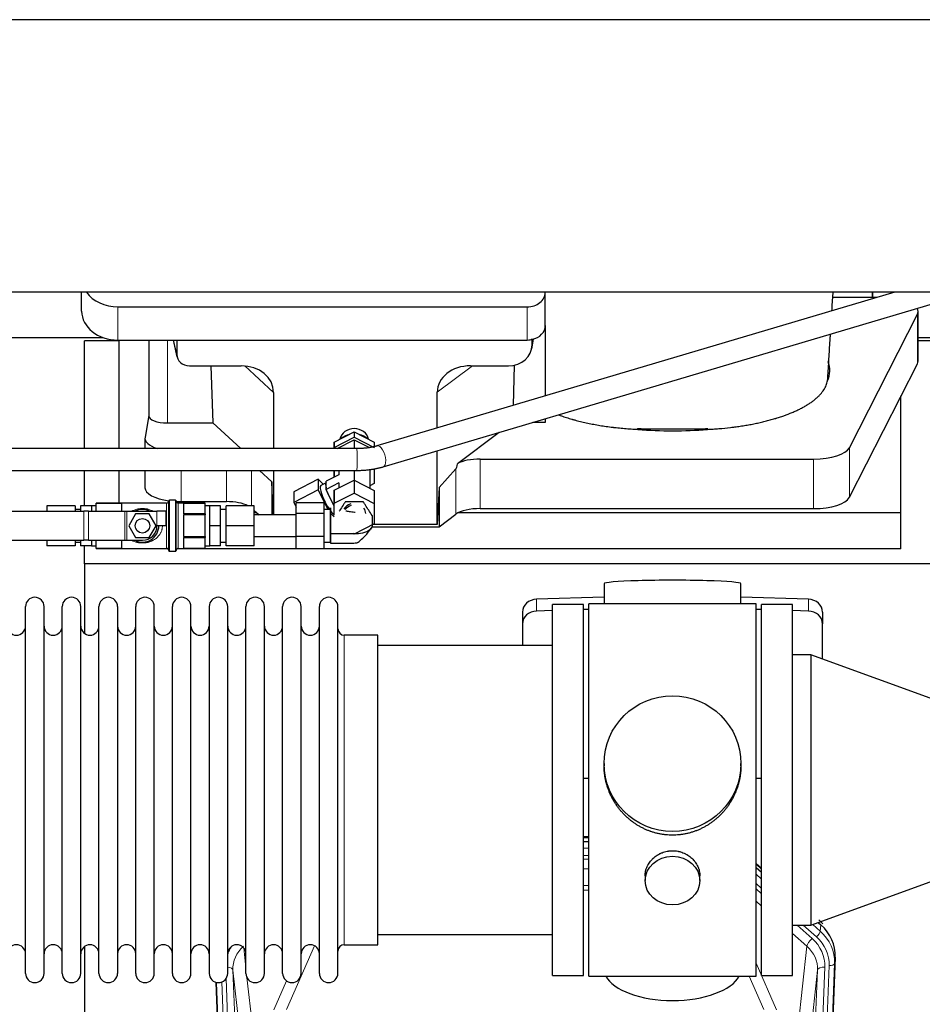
# Model space of a CAD drawing. Header units: inches. Extents: x 0 to 23760, y -13 to 16800.
# Tile 51 of 214: x 6763 to 7259, y 6216 to 6758. Entities that reach past the tile are written whole.
import ezdxf

# ---------------------------------------------------------------- set-up
doc = ezdxf.new("R2010")
doc.units = ezdxf.units.IN
doc.layers.add('254', color=7, linetype='Continuous', true_color=0xffffff)

msp = doc.modelspace()

# ---------------------------------------------------------------- linework, layer by layer
at = {"layer": '254', "color": 2, "linetype": 'Continuous', "lineweight": 25}
for p, q in [((7349.369, 6757.615), (3989.914, 6757.615)), ((7349.369, 6607.614), (3958.869, 6607.614)), ((6796.923, 6597.241), (6796.923, 6607.614)), ((7244.128, 6607.613), (6959.347, 6523.112)), ((6962.761, 6511.607), (7279.608, 6605.624)), ((7051.923, 6607.568), (7051.923, 6607.615)), ((7051.923, 6589.307), (7051.923, 6607.568)), ((7231.873, 6604.675), (7209.998, 6604.675)), ((7231.873, 6607.615), (7231.873, 6604.676)), ((7231.873, 6604.675), (7231.873, 6607.615)), ((7234.227, 6604.675), (7231.873, 6604.675)), ((6816.923, 6599.634), (7041.923, 6599.634)), ((7219.136, 6522.072), (7256.525, 6595.559)), ((7256.893, 6569.767), (7256.893, 6597.022)), ((7051.923, 6589.308), (7051.923, 6550.583)), ((6696.895, 6582.729), (6808.829, 6582.729)), ((7256.895, 6582.729), (7309.87, 6582.729)), ((6817.529, 6580.989), (6798.529, 6580.989)), ((6798.529, 6521.614), (6798.529, 6580.989)), ((6816.923, 6581.373), (7041.923, 6581.373)), ((6817.529, 6521.618), (6817.529, 6581.372)), ((6833.855, 6581.375), (6833.855, 6539.633)), ((6847.267, 6581.373), (6849.372, 6572.13)), ((6849.233, 6581.373), (6849.233, 6573.362)), ((7044.428, 6576.605), (7045.513, 6581.902)), ((7044.638, 6578.672), (7044.638, 6581.969)), ((7286.529, 6580.989), (7256.894, 6580.989)), ((6856.207, 6567.176), (6884.667, 6567.176)), ((6867.92, 6567.176), (6869.154, 6535.727)), ((7010.835, 6567.176), (7031.687, 6567.176)), ((7034.806, 6567.512), (7034.156, 6545.31)), ((7219.136, 6494.818), (7256.525, 6568.305)), ((6902.463, 6552.546), (6902.463, 6521.619)), ((6992.498, 6532.947), (6992.498, 6552.64)), ((7247.529, 6486.278), (7247.529, 6550.624)), ((6833.855, 6539.763), (6831.784, 6527.874)), ((6844.064, 6535.727), (6869.154, 6535.727)), ((6884.429, 6521.619), (6869.154, 6535.727)), ((7051.923, 6536.044), (7045.116, 6536.044)), ((7051.923, 6538.064), (7051.923, 6536.044)), ((6935.873, 6525.176), (6946.876, 6530.804)), ((6946.876, 6530.804), (6957.873, 6525.166)), ((6946.876, 6530.804), (6946.876, 6527.849)), ((7026.548, 6530.535), (7003.633, 6513.325)), ((6831.74, 6527.365), (6831.74, 6521.617)), ((6935.871, 6521.62), (6935.873, 6525.176)), ((6935.873, 6522.221), (6946.876, 6527.849)), ((6935.873, 6525.176), (6935.873, 6522.221)), ((6937.408, 6521.621), (6946.876, 6526.464)), ((6946.876, 6527.849), (6957.873, 6522.21)), ((6946.876, 6526.464), (6955.152, 6522.22)), ((6946.876, 6526.464), (6946.876, 6521.621)), ((6957.873, 6525.166), (6957.873, 6522.21)), ((6948.325, 6521.621), (6698.459, 6521.613)), ((6935.872, 6521.62), (6935.873, 6522.221)), ((6992.498, 6479.952), (6992.498, 6520.43)), ((7016.114, 6515.881), (7199.504, 6515.881)), ((6698.459, 6509.613), (6948.326, 6509.621)), ((6798.529, 6490.181), (6798.529, 6509.618)), ((6817.529, 6491.681), (6817.529, 6509.617)), ((6831.74, 6509.617), (6831.74, 6500.111)), ((6901.543, 6503.411), (6894.759, 6509.619)), ((6902.463, 6509.62), (6902.463, 6485.181)), ((6938.372, 6507.275), (6931.361, 6503.689)), ((6935.866, 6509.569), (6935.866, 6509.621)), ((6935.866, 6509.569), (6935.866, 6505.993)), ((6935.868, 6505.994), (6935.87, 6509.62)), ((6938.371, 6509.621), (6938.369, 6507.274)), ((6938.372, 6509.621), (6938.372, 6507.275)), ((6946.875, 6509.621), (6946.875, 6504.299)), ((6955.372, 6510.103), (6955.372, 6499.944)), ((6957.871, 6510.574), (6957.866, 6502.401)), ((7002.797, 6510.419), (6993.479, 6500.273)), ((6901.543, 6503.411), (6901.543, 6485.181)), ((6902.258, 6485.181), (6901.543, 6503.411)), ((6927.081, 6504.726), (6913.653, 6497.858)), ((6929.776, 6502.018), (6927.081, 6504.726)), ((6927.081, 6504.726), (6927.081, 6498.861)), ((6931.361, 6502.829), (6928.477, 6501.353)), ((6931.361, 6502.789), (6931.361, 6503.689)), ((6931.361, 6500.057), (6931.361, 6502.789)), ((6938.372, 6502.743), (6931.361, 6499.157)), ((6935.873, 6498.672), (6946.876, 6504.3)), ((6938.372, 6502.743), (6938.371, 6499.949)), ((6938.372, 6502.743), (6938.372, 6499.95)), ((6946.876, 6504.3), (6957.873, 6498.661)), ((6946.876, 6504.3), (6946.876, 6497.143)), ((6957.866, 6502.401), (6955.372, 6501.126)), ((6927.081, 6498.861), (6913.653, 6491.993)), ((6913.653, 6497.858), (6913.653, 6491.993)), ((6927.081, 6498.861), (6932.235, 6488.181)), ((6931.361, 6499.157), (6931.361, 6500.057)), ((6932.205, 6497.41), (6931.361, 6499.157)), ((6934.764, 6492.107), (6932.205, 6497.41)), ((6935.867, 6488.572), (6935.873, 6498.672)), ((6935.873, 6498.672), (6935.873, 6491.514)), ((6935.873, 6491.514), (6946.876, 6497.143)), ((6946.876, 6497.143), (6957.873, 6491.504)), ((6957.873, 6498.661), (6957.873, 6491.504)), ((6993.479, 6500.273), (6992.498, 6479.952)), ((6993.479, 6500.273), (6993.479, 6478.649)), ((6777.869, 6490.181), (6777.869, 6487.181)), ((6793.369, 6490.181), (6777.869, 6490.181)), ((6793.369, 6490.181), (6793.369, 6487.181)), ((6796.369, 6490.181), (6796.369, 6487.181)), ((6802.269, 6490.181), (6796.369, 6490.181)), ((6802.269, 6490.181), (6802.269, 6487.181)), ((6804.869, 6490.181), (6802.269, 6490.181)), ((6804.869, 6491.681), (6804.869, 6491.675)), ((6843.669, 6491.681), (6804.869, 6491.681)), ((6804.869, 6488.707), (6804.869, 6491.675)), ((6804.869, 6491.675), (6818.869, 6491.675)), ((6818.869, 6491.675), (6818.869, 6487.181)), ((6844.869, 6479.181), (6844.869, 6492.881)), ((6848.569, 6493.181), (6845.169, 6493.181)), ((6848.869, 6479.181), (6848.869, 6492.881)), ((6864.869, 6491.681), (6850.069, 6491.681)), ((6851.74, 6492.457), (6876.574, 6492.457)), ((6852.869, 6491.675), (6852.869, 6485.738)), ((6852.869, 6491.675), (6864.869, 6491.675)), ((6864.869, 6491.681), (6864.869, 6491.675)), ((6864.869, 6488.707), (6864.869, 6491.675)), ((6867.469, 6490.181), (6864.869, 6490.181)), ((6873.369, 6490.181), (6867.469, 6490.181)), ((6867.469, 6484.681), (6867.469, 6490.181)), ((6873.369, 6479.181), (6873.369, 6490.181)), ((6876.369, 6479.181), (6876.369, 6490.181)), ((6891.869, 6490.181), (6876.369, 6490.181)), ((6891.869, 6479.181), (6891.869, 6490.181)), ((6913.653, 6491.993), (6914.869, 6489.473)), ((6914.869, 6486.005), (6914.869, 6491.87)), ((6930.369, 6491.87), (6914.869, 6491.87)), ((6930.369, 6486.005), (6930.369, 6491.87)), ((6935.608, 6490.36), (6934.764, 6492.107)), ((6935.868, 6490.493), (6935.608, 6490.36)), ((6935.868, 6490.098), (6935.608, 6490.36)), ((6935.869, 6484.99), (6935.873, 6491.514)), ((6957.873, 6491.504), (6957.866, 6480.238)), ((6756.369, 6487.181), (6798.183, 6487.181)), ((6796.369, 6488.181), (6793.369, 6488.181)), ((6800.683, 6487.181), (6798.183, 6487.181)), ((6800.683, 6487.181), (6820.709, 6487.181)), ((6804.869, 6487.181), (6804.869, 6488.707)), ((6820.709, 6487.181), (6821.709, 6487.181)), ((6821.709, 6487.181), (6838.369, 6487.181)), ((6826.617, 6485.681), (6822.864, 6479.181)), ((6834.122, 6485.681), (6826.617, 6485.681)), ((6837.875, 6479.181), (6834.122, 6485.681)), ((6843.369, 6487.181), (6838.369, 6487.181)), ((6843.369, 6479.181), (6843.369, 6487.181)), ((6864.869, 6485.738), (6852.869, 6485.738)), ((6852.869, 6485.118), (6852.869, 6473.243)), ((6864.869, 6485.118), (6852.869, 6485.118)), ((6864.869, 6485.738), (6864.869, 6488.707)), ((6864.869, 6485.738), (6864.869, 6485.118)), ((6864.869, 6479.181), (6864.869, 6485.118)), ((6867.469, 6479.181), (6867.469, 6484.681)), ((6876.369, 6488.181), (6873.369, 6488.181)), ((6891.869, 6487.586), (6894.473, 6485.181)), ((6914.869, 6485.181), (6891.869, 6485.181)), ((6893.29, 6486.278), (6891.872, 6486.278)), ((6914.869, 6473.316), (6914.869, 6486.005)), ((6930.369, 6486.005), (6914.869, 6486.005)), ((6933.869, 6488.181), (6930.369, 6488.181)), ((6930.369, 6473.316), (6930.369, 6486.005)), ((6933.869, 6479.181), (6933.869, 6488.181)), ((6933.869, 6486.176), (6935.866, 6484.17)), ((6993.479, 6478.649), (7002.797, 6485.528)), ((7247.529, 6486.278), (7004.015, 6486.278)), ((7016.114, 6488.627), (7199.504, 6488.627)), ((7247.529, 6466.475), (7247.529, 6486.278)), ((6957.866, 6480.238), (6946.863, 6474.609)), ((6992.498, 6479.952), (6957.307, 6479.952)), ((6822.864, 6479.181), (6826.617, 6472.681)), ((6834.122, 6472.681), (6837.875, 6479.181)), ((6843.369, 6479.181), (6838.369, 6479.181)), ((6844.869, 6465.481), (6844.869, 6479.181)), ((6848.869, 6465.481), (6848.869, 6479.181)), ((6864.869, 6473.243), (6864.869, 6479.181)), ((6867.469, 6473.681), (6867.469, 6479.181)), ((6873.369, 6479.181), (6867.469, 6479.181)), ((6873.369, 6468.181), (6873.369, 6479.181)), ((6876.369, 6468.181), (6876.369, 6479.181)), ((6891.869, 6479.181), (6876.369, 6479.181)), ((6891.869, 6468.181), (6891.869, 6479.181)), ((6933.869, 6470.181), (6933.869, 6479.181)), ((6946.863, 6474.609), (6946.34, 6474.878)), ((6956.391, 6478.649), (6993.479, 6478.649)), ((6756.369, 6471.181), (6798.183, 6471.181)), ((6777.869, 6471.181), (6777.869, 6468.181)), ((6793.369, 6471.181), (6793.369, 6468.181)), ((6793.369, 6470.181), (6796.369, 6470.181)), ((6796.369, 6471.181), (6796.369, 6468.181)), ((6800.683, 6471.181), (6798.183, 6471.181)), ((6800.683, 6471.181), (6820.709, 6471.181)), ((6802.269, 6471.181), (6802.269, 6468.181)), ((6804.869, 6469.654), (6804.869, 6471.181)), ((6804.869, 6466.686), (6804.869, 6469.654)), ((6818.869, 6471.18), (6818.869, 6466.686)), ((6820.709, 6471.181), (6821.709, 6471.181)), ((6821.709, 6471.181), (6830.369, 6471.181)), ((6826.617, 6472.681), (6834.122, 6472.681)), ((6852.869, 6473.243), (6864.869, 6473.243)), ((6852.869, 6472.623), (6852.869, 6466.686)), ((6852.869, 6472.623), (6864.869, 6472.623)), ((6864.869, 6473.243), (6864.869, 6472.623)), ((6864.869, 6469.654), (6864.869, 6472.623)), ((6864.869, 6466.686), (6864.869, 6469.654)), ((6867.469, 6468.181), (6867.469, 6473.681)), ((6873.369, 6470.181), (6876.369, 6470.181)), ((6891.869, 6473.181), (6914.869, 6473.181)), ((6914.869, 6466.491), (6914.869, 6473.316)), ((6930.369, 6473.316), (6914.869, 6473.316)), ((6930.369, 6466.491), (6930.369, 6473.316)), ((6930.369, 6470.181), (6933.869, 6470.181)), ((6793.369, 6468.181), (6777.869, 6468.181)), ((6802.269, 6468.181), (6796.369, 6468.181)), ((6798.529, 6458.164), (6798.529, 6468.182)), ((6802.269, 6468.181), (6804.869, 6468.181)), ((6818.869, 6466.686), (6804.869, 6466.686)), ((6804.869, 6466.686), (6804.869, 6466.681)), ((6804.869, 6466.681), (6843.669, 6466.681)), ((6817.529, 6466.475), (6817.529, 6466.681)), ((6844.344, 6466.475), (6817.529, 6466.475)), ((6845.169, 6465.181), (6848.569, 6465.181)), ((7247.529, 6466.475), (6849.403, 6466.475)), ((6850.069, 6466.681), (6864.869, 6466.681)), ((6864.869, 6466.686), (6852.869, 6466.686)), ((6864.869, 6468.181), (6867.469, 6468.181)), ((6864.869, 6466.686), (6864.869, 6466.681)), ((6873.369, 6468.181), (6867.469, 6468.181)), ((6891.869, 6468.181), (6876.369, 6468.181)), ((6930.369, 6466.491), (6914.869, 6466.491)), ((6798.529, 6458.164), (6798.529, 6419.919)), ((7286.529, 6458.164), (6798.529, 6458.164)), ((7084.205, 6447.308), (7084.205, 6436.245)), ((7159.533, 6436.245), (7159.533, 6447.308)), ((7084.206, 6439.881), (7047.09, 6438.732)), ((7075.869, 6231.385), (7075.869, 6436.245)), ((7120.43, 6436.245), (7075.869, 6436.245)), ((7167.869, 6436.245), (7120.43, 6436.245)), ((7196.649, 6438.732), (7159.532, 6439.881)), ((7167.869, 6231.385), (7167.869, 6436.245)), ((6766.069, 6423.314), (6766.069, 6434.715)), ((6776.269, 6423.314), (6776.269, 6434.715)), ((6786.269, 6423.314), (6786.269, 6434.715)), ((6796.469, 6423.314), (6796.469, 6434.715)), ((6806.469, 6423.314), (6806.469, 6434.715)), ((6816.669, 6434.715), (6816.669, 6423.314)), ((6826.669, 6423.314), (6826.669, 6434.715)), ((6836.869, 6423.314), (6836.869, 6434.715)), ((6846.869, 6232.915), (6846.869, 6434.715)), ((6857.069, 6232.915), (6857.069, 6434.715)), ((6867.069, 6434.715), (6867.069, 6232.915)), ((6877.269, 6232.915), (6877.269, 6434.715)), ((6887.269, 6232.915), (6887.269, 6434.715)), ((6897.469, 6232.915), (6897.469, 6434.715)), ((6907.469, 6232.915), (6907.469, 6434.715)), ((6917.669, 6232.915), (6917.669, 6434.715)), ((6927.669, 6232.915), (6927.669, 6434.715)), ((6937.869, 6232.915), (6937.869, 6434.715)), ((7039.369, 6431.64), (7039.369, 6425.175)), ((7055.87, 6432.539), (7047.09, 6432.267)), ((7055.869, 6231.815), (7055.869, 6435.815)), ((7072.869, 6435.815), (7055.869, 6435.815)), ((7072.869, 6231.815), (7072.869, 6435.815)), ((7075.87, 6433.159), (7072.87, 6433.066)), ((7170.868, 6433.066), (7167.869, 6433.159)), ((7170.869, 6231.815), (7170.869, 6435.815)), ((7187.869, 6435.815), (7170.869, 6435.815)), ((7187.869, 6231.815), (7187.869, 6435.815)), ((7196.649, 6432.267), (7187.869, 6432.539)), ((7204.369, 6431.64), (7204.369, 6425.175)), ((7039.369, 6425.175), (7039.369, 6413.314)), ((7204.369, 6405.846), (7204.369, 6425.175)), ((6766.069, 6232.915), (6766.069, 6423.314)), ((6776.269, 6232.915), (6776.269, 6423.314)), ((6786.269, 6232.915), (6786.269, 6423.314)), ((6796.469, 6232.915), (6796.469, 6423.314)), ((6806.469, 6232.915), (6806.469, 6423.314)), ((6816.669, 6423.314), (6816.669, 6232.915)), ((6826.669, 6232.915), (6826.669, 6423.314)), ((6836.869, 6232.915), (6836.869, 6423.314)), ((6959.869, 6418.965), (6941.369, 6418.965)), ((6959.869, 6248.665), (6959.869, 6418.965)), ((7055.869, 6413.315), (6959.869, 6413.315)), ((7197.869, 6408.212), (7187.869, 6408.212)), ((7197.869, 6408.212), (7197.869, 6259.418)), ((7297.869, 6371.815), (7197.869, 6408.212)), ((7084.23, 6348.303), (7084.23, 6347.166)), ((7159.509, 6347.165), (7159.509, 6348.303)), ((7072.87, 6340.304), (7075.87, 6340.211)), ((7167.869, 6340.211), (7170.868, 6340.304)), ((7075.867, 6307.933), (7072.869, 6307.933)), ((7072.867, 6305.429), (7075.866, 6305.429)), ((7197.869, 6259.418), (7297.869, 6295.815)), ((7170.869, 6290.512), (7167.87, 6293.173)), ((7167.87, 6291.172), (7170.87, 6288.511)), ((7106.822, 6286.53), (7106.822, 6283.946)), ((7136.917, 6283.946), (7136.917, 6286.519)), ((7187.869, 6259.418), (7197.869, 6259.418)), ((7201.981, 6260.915), (7203.51, 6259.558)), ((6959.869, 6254.315), (7055.869, 6254.315)), ((6798.529, 6247.706), (6798.529, 6020.905)), ((6941.369, 6248.665), (6959.869, 6248.665)), ((7211.391, 6241.812), (7198.273, 5908.611)), ((7055.869, 6231.815), (7072.869, 6231.815)), ((7075.869, 6231.385), (7167.869, 6231.385)), ((7170.869, 6231.815), (7187.869, 6231.815)), ((6883.465, 5908.611), (6870.892, 6227.974))]:
    msp.add_line(p, q, dxfattribs=at)
at = {"layer": '254', "color": 110, "linetype": 'Continuous', "lineweight": 13}
for p, q in [((6816.923, 6581.373), (6816.923, 6599.634)), ((7041.923, 6581.373), (7041.923, 6599.634)), ((7256.525, 6595.559), (7256.525, 6568.305)), ((6844.064, 6535.727), (6844.064, 6581.372)), ((6847.409, 6581.373), (6849.233, 6573.362)), ((7044.638, 6578.672), (7045.286, 6581.835)), ((6902.463, 6552.546), (6886.725, 6567.081)), ((7011.854, 6567.176), (6992.498, 6552.64)), ((7219.136, 6522.072), (7219.136, 6494.818)), ((7016.114, 6515.881), (7016.114, 6488.627)), ((7199.504, 6515.881), (7199.504, 6488.627)), ((6851.74, 6509.617), (6851.74, 6492.457)), ((6876.574, 6509.618), (6876.574, 6492.457)), ((6890.433, 6509.619), (6890.433, 6490.181)), ((7002.797, 6510.419), (7002.797, 6485.528)), ((6843.669, 6479.181), (6843.669, 6491.681)), ((6845.169, 6479.181), (6845.169, 6493.181)), ((6848.569, 6479.181), (6848.569, 6493.181)), ((6850.069, 6479.181), (6850.069, 6491.681)), ((6798.183, 6471.181), (6798.183, 6487.181)), ((6800.683, 6471.181), (6800.683, 6487.181)), ((6820.709, 6471.181), (6820.709, 6487.181)), ((6821.709, 6471.181), (6821.709, 6487.181)), ((6838.369, 6479.181), (6838.369, 6487.181)), ((6843.669, 6466.681), (6843.669, 6479.181)), ((6845.169, 6465.181), (6845.169, 6479.181)), ((6848.569, 6465.181), (6848.569, 6479.181)), ((6850.069, 6466.681), (6850.069, 6479.181)), ((7047.09, 6438.732), (7047.09, 6432.267)), ((7196.649, 6438.732), (7196.649, 6432.267)), ((6941.369, 6248.665), (6941.369, 6418.965)), ((7075.867, 6307.543), (7072.869, 6307.543)), ((7072.867, 6301.791), (7075.868, 6301.791)), ((7075.868, 6297.821), (7072.867, 6297.821)), ((7072.868, 6295.73), (7075.867, 6295.73)), ((7075.867, 6290.437), (7072.868, 6290.437)), ((7170.87, 6290.244), (7167.87, 6292.905)), ((7167.87, 6287.397), (7170.869, 6284.736)), ((7072.868, 6281.179), (7075.868, 6281.179)), ((7170.87, 6279.665), (7167.87, 6282.326)), ((7170.87, 6276.708), (7167.87, 6279.369)), ((7075.868, 6278.734), (7072.868, 6278.734)), ((7170.87, 6269.947), (7167.87, 6272.608)), ((7198.62, 6252.093), (7190.362, 6259.418)), ((7201.011, 6252.929), (7193.696, 6259.418)), ((7198.964, 6259.816), (7203.13, 6256.121)), ((7202.463, 6260.488), (7202.417, 6261.073)), ((7203.13, 6256.121), (7203.51, 6259.558)), ((7195.795, 6247.838), (7187.869, 6254.868)), ((6886.042, 6246.946), (6887.269, 6235.858)), ((6925.037, 6248.069), (6909.656, 6213.038)), ((7190.57, 6200.638), (7195.795, 6247.838)), ((7211.391, 6241.812), (7211.011, 6238.375)), ((7167.869, 6238.567), (7179.144, 6212.888)), ((7205.625, 6236.319), (7192.559, 5904.425)), ((7194.906, 5904.133), (7208.017, 6237.155)), ((7211.011, 6238.375), (7197.9, 5905.353)), ((6880.106, 6234.692), (6893.172, 5902.799)), ((6885.353, 6187.286), (6880.106, 6234.692)), ((6887.859, 6230.534), (6891.168, 6200.638)), ((7172.082, 6213.038), (7164.027, 6231.385)), ((7188.567, 5902.799), (7201.633, 6234.692)), ((7201.633, 6234.692), (7196.385, 6187.286)), ((6883.839, 5905.353), (6871.14, 6227.916)), ((6874.075, 6228.184), (6886.833, 5904.133)), ((6876.362, 6230.008), (6889.18, 5904.425)), ((6902.595, 6212.888), (6909.575, 6228.786))]:
    msp.add_line(p, q, dxfattribs=at)
at = {"layer": '254', "color": 2, "linetype": 'Continuous', "lineweight": 25}
msp.add_circle((6830.369, 6479.181), 4, dxfattribs=at)
for centre, radius, start, end in [((6843.669, 6492.881), 1.2, 270, 0), ((6845.169, 6492.881), 0.3, 90, 180), ((6848.569, 6492.881), 0.3, 0, 90), ((6850.069, 6492.881), 1.2, 180, 270), ((6830.369, 6479.181), 9, 62.73396, 117.26604), ((6830.369, 6479.181), 9, 242.73396, 360), ((6830.369, 6479.181), 8, 270, 360), ((6843.669, 6465.481), 1.2, 0, 90), ((6845.169, 6465.481), 0.3, 180, 270), ((6848.569, 6465.481), 0.3, 270, 0), ((6850.069, 6465.481), 1.2, 90, 180), ((6771.169, 6434.715), 5.1, 0, 180), ((6791.369, 6434.715), 5.1, 0, 180), ((6811.569, 6434.715), 5.1, 0, 180), ((6831.769, 6434.715), 5.1, 0, 180), ((6851.969, 6434.715), 5.1, 0, 180), ((6872.169, 6434.715), 5.1, 0, 180), ((6892.369, 6434.715), 5.1, 0, 180), ((6912.569, 6434.715), 5.1, 0, 180), ((6932.769, 6434.715), 5.1, 0, 180), ((6761.069, 6423.965), 5, 180, 0), ((6781.269, 6423.965), 5, 180, 0), ((6801.469, 6423.965), 5, 180, 0), ((6821.669, 6423.965), 5, 180, 0), ((6841.869, 6423.965), 5, 180, 0), ((6862.069, 6423.965), 5, 180, 0), ((6882.269, 6423.965), 5, 180, 0), ((6902.469, 6423.965), 5, 180, 0), ((6922.669, 6423.965), 5, 180, 0), ((6941.369, 6422.465), 3.5, 180, 270), ((6761.069, 6243.665), 5, 0, 180), ((6781.269, 6243.665), 5, 0, 180), ((6801.469, 6243.665), 5, 0, 180), ((6821.669, 6243.665), 5, 0, 180), ((6841.869, 6243.665), 5, 0, 180), ((6862.069, 6243.665), 5, 0, 180), ((6882.269, 6243.665), 5, 0, 180), ((6902.469, 6243.665), 5, 0, 180), ((6922.669, 6243.665), 5, 0, 180), ((6941.369, 6245.165), 3.5, 90, 180), ((6771.169, 6232.915), 5.1, 180, 0), ((6791.369, 6232.915), 5.1, 180, 0), ((6811.569, 6232.915), 5.1, 180, 0), ((6831.769, 6232.915), 5.1, 180, 0), ((6851.969, 6232.915), 5.1, 180, 0), ((6872.169, 6232.915), 5.1, 180, 0), ((6892.369, 6232.915), 5.1, 180, 0), ((6912.569, 6232.915), 5.1, 180, 0), ((6932.769, 6232.915), 5.1, 180, 0)]:
    msp.add_arc(centre, radius, start, end, dxfattribs=at)
for centre, major_axis, ratio, start_param, end_param in [((6816.923, 6615.502), (-20, 0), 0.7933958, 0.5202527, 1.5707963), ((7041.923, 6607.568), (-10, 0), 0.7933958, 1.5707963, 3.1415927), ((7236.893, 6597.022), (-20, 0), 0.3826834, 2.9492947, 3.3672031), ((6816.923, 6597.241), (-20, 0), 0.7933958, 0, 1.5707963), ((7041.923, 6589.307), (-10, 0), 0.7933958, 1.8474697, 3.1415927), ((7031.598, 6578.751), (13.036, -0.373), 0.8874794, 4.7446027, 6.3085613), ((7041.923, 6589.307), (-10, 0), 0.7933958, 1.5707963, 1.7425489), ((7041.923, 6602.166), (0, -20.985), 0.4765235, 0.1717525, 0.2749449), ((6856.26, 6573.409), (-7.024, -0.222), 0.8867966, 6.2551969, 7.8183965), ((6884.051, 6552.039), (-18.368, -1.548), 0.8197595, 3.0726, 4.6099191), ((7011.593, 6552.039), (19.053, -1.602), 0.7899984, 1.6768142, 3.2079098), ((7121.873, 6564.494), (-86.5, 0), 0.3826834, 2.9725041, 3.2916257), ((7236.893, 6569.767), (-20, 0), 0.3826834, 2.9492947, 3.1416097), ((6844.064, 6539.633), (-10.208, 0), 0.3826834, 0.0000123, 1.5707963), ((6946.869, 6525.525), (8, 0), 0.8870108, 0.1762237, 2.9648781), ((6946.869, 6520.439), (10.5, 0), 0.8870108, 1.8237927, 2.3638521), ((6946.869, 6520.439), (10.5, 0), 0.8870108, 0.776857, 1.3165237), ((7121.873, 6564.494), (-86.5, 0), 0.3826834, 1.3483772, 1.7943795), ((6851.74, 6527.365), (-20, 0), 0.3826834, 6.216629, 7.132779), ((7199.504, 6523.535), (-20, 0), 0.3826834, 1.5707963, 2.9492947), ((7016.114, 6856.652), (-13.469, -346.314), 0.0190642, 0.0224463, 0.1321927), ((7016.114, 6510.141), (15, 0), 0.3826834, 1.5707963, 2.5536377), ((6932.576, 6493.341), (-4.098, 8.013), 0.230662, 0.0000772, 2.1472576), ((6935.608, 6494.892), (-4.098, 8.013), 0.230662, 0.0887578, 0.7585501), ((6851.74, 6500.111), (-20, 0), 0.3826834, 0.0000123, 1.2202494), ((6935.608, 6494.892), (-4.098, 8.013), 0.230662, 1.1359554, 1.8057477), ((6851.74, 6500.111), (-20, 0), 0.3826834, 1.4293188, 1.5707963), ((6876.574, 6486.717), (15, 0), 0.3826834, 0.6477508, 1.5707963), ((6946.869, 6485.876), (6.3, 0), 0.8870108, 1.8835811, 2.7052058), ((6946.869, 6484.837), (6.3, 0), 0.8870108, 1.8348865, 2.5002169), ((7199.504, 6496.281), (-20, 0), 0.3826834, 1.5707963, 2.9492947), ((6932.576, 6493.341), (-4.098, 8.013), 0.230662, 2.286273, 2.8154351), ((6946.869, 6485.876), (6.3, 0), 0.8870108, 0, 0.5675483), ((7016.114, 6482.887), (15, 0), 0.3826834, 1.5707963, 2.6633841), ((7121.869, 6447.308), (37.664, 0), 0.0504434, 0, 3.1415927), ((7047.369, 6431.64), (8, 0), 0.8870108, 1.6057029, 3.1415927), ((7196.369, 6431.64), (8, 0), 0.8870108, 0, 1.5358897), ((7047.369, 6425.175), (8, 0), 0.8870108, 1.6057029, 3.1415927), ((7196.369, 6425.175), (8, 0), 0.8870108, 0, 1.5358897), ((7182.392, 6255.687), (27.003, -10.205), 0.5569658, 0.8423223, 0.9715451), ((7184.37, 6242.621), (-27.038, -0.124), 0.8859493, 3.102669, 3.9217821), ((7121.869, 6235.357), (37.64, 0), 0.4617486, 3.372107, 6.0525728)]:
    msp.add_ellipse(centre, major_axis=major_axis, ratio=ratio, start_param=start_param, end_param=end_param, dxfattribs=at)
at = {"layer": '254', "color": 110, "linetype": 'Continuous', "lineweight": 13}
for centre, major_axis, ratio, start_param, end_param in [((6961.054, 6517.359), (1.707, -5.752), 0.4513528, 0.0046034, 3.150614), ((6948.325, 6515.62), (0, -6), 0.009989, 0.0024581, 3.1415927), ((7198.62, 6250.246), (2.654, 2.992), 0.3265056, 1.2180917, 2.7365282), ((7181.606, 6237.038), (-24.034, -0.11), 0.8859493, 3.102669, 3.9217821), ((7201.011, 6254.314), (1.991, 2.244), 0.3265056, 4.3596844, 5.8781208), ((7183.997, 6237.873), (-24.034, -0.11), 0.8859493, 3.102669, 3.9217821), ((7183.997, 6239.258), (27.029, -0.244), 0.8851019, 6.2564288, 7.0755419), ((6900.133, 6237.038), (24.034, -0.11), 0.8859493, 2.6223803, 2.8322909), ((6900.133, 6235.191), (20.033, -0.591), 0.8872905, 2.3837407, 3.2028538), ((7181.606, 6235.191), (-20.033, -0.591), 0.8872905, 3.0803315, 3.8994446), ((6876.114, 6234.472), (3.997, 0.157), 0.4614673, 0.0341943, 1.2593116), ((7205.625, 6234.472), (3.997, -0.157), 0.4614673, 1.5889619, 3.1073983), ((7208.017, 6238.54), (2.998, -0.118), 0.4614673, 4.7305545, 6.248991)]:
    msp.add_ellipse(centre, major_axis=major_axis, ratio=ratio, start_param=start_param, end_param=end_param, dxfattribs=at)
at = {"layer": '254', "color": 2, "linetype": 'Continuous', "lineweight": 25}
for centre, major_axis, ratio in [((7121.869, 6348.303), (37.64, 0), 0.9914449), ((7121.869, 6283.946), (-15.048, 0), 0.8870108)]:
    msp.add_ellipse(centre, major_axis=major_axis, ratio=ratio, dxfattribs=at)
for points, knots in [([(7209.536, 6597.302), (7209.738, 6600.515), (7209.953, 6603.956), (7210.169, 6607.4), (7210.183, 6607.616)], [0, 0, 0, 0, 0.9372606, 1, 1, 1, 1]), ([(7207.381, 6561.796), (7207.578, 6565.276), (7207.971, 6572.069), (7208.442, 6579.726), (7208.696, 6583.837), (7208.741, 6584.566)], [0, 0, 0, 0, 0.4692926, 0.9061338, 1, 1, 1, 1]), ([(7207.182, 6559.483), (7207.221, 6559.698), (7207.253, 6559.914), (7207.304, 6560.345), (7207.342, 6560.775), (7207.357, 6561.206), (7207.364, 6561.549), (7207.366, 6561.676), (7207.367, 6561.803)], [0, 0, 0, 0, 0.2785515, 0.2785515, 0.5571031, 0.8356546, 0.8356546, 1, 1, 1, 1]), ([(7141.052, 6532.215), (7142.125, 6532.267), (7143.194, 6532.327), (7145.324, 6532.464), (7146.385, 6532.542), (7149.556, 6532.801), (7151.655, 6533.009), (7154.258, 6533.313), (7154.777, 6533.376), (7155.555, 6533.474), (7155.944, 6533.524), (7156.461, 6533.593), (7156.72, 6533.627), (7157.881, 6533.784), (7158.901, 6533.932), (7160.92, 6534.243), (7161.917, 6534.406), (7163.891, 6534.749), (7164.866, 6534.928), (7166.794, 6535.302), (7167.746, 6535.496), (7169.629, 6535.902), (7171.489, 6536.322), (7174.213, 6537), (7175.984, 6537.483), (7177.295, 6537.857), (7177.729, 6537.984), (7178.269, 6538.144), (7178.376, 6538.177), (7178.591, 6538.242), (7178.698, 6538.274), (7179.019, 6538.372), (7179.232, 6538.438), (7180.291, 6538.768), (7181.121, 6539.038), (7183.556, 6539.867), (7185.108, 6540.444), (7187.334, 6541.345), (7188.783, 6541.957), (7190.856, 6542.911), (7192.169, 6543.57), (7193.447, 6544.241), (7194.069, 6544.583), (7194.975, 6545.105), (7195.273, 6545.28), (7195.639, 6545.501), (7195.712, 6545.545), (7195.857, 6545.634), (7196.074, 6545.768), (7196.287, 6545.901), (7196.992, 6546.348), (7198.075, 6547.071), (7199.571, 6548.175), (7200.938, 6549.3), (7201.766, 6550.063), (7202.551, 6550.833), (7202.922, 6551.222), (7203.971, 6552.397), (7204.584, 6553.194), (7205.173, 6554.107), (7205.237, 6554.209), (7205.363, 6554.413), (7205.424, 6554.515), (7205.604, 6554.821), (7205.717, 6555.026), (7206.04, 6555.639), (7206.232, 6556.049), (7206.569, 6556.869), (7206.715, 6557.279), (7206.961, 6558.1), (7207.062, 6558.512), (7207.139, 6558.923)], [0, 0, 0, 0, 0.03125, 0.03125, 0.0625, 0.0625, 0.125, 0.125, 0.140625, 0.140625, 0.1484375, 0.1523438, 0.15625, 0.15625, 0.1875, 0.1875, 0.21875, 0.21875, 0.25, 0.25, 0.28125, 0.28125, 0.3125, 0.34375, 0.375, 0.375, 0.390625, 0.390625, 0.3945313, 0.3945313, 0.3984375, 0.3984375, 0.40625, 0.40625, 0.4375, 0.4375, 0.5, 0.5, 0.53125, 0.5625, 0.59375, 0.59375, 0.625, 0.625, 0.640625, 0.640625, 0.6445313, 0.6445313, 0.6484375, 0.65625, 0.65625, 0.6875, 0.71875, 0.75, 0.78125, 0.78125, 0.8125, 0.8125, 0.875, 0.875, 0.8828125, 0.8828125, 0.890625, 0.890625, 0.90625, 0.90625, 0.9375, 0.9375, 0.96875, 0.96875, 1, 1, 1, 1]), ([(7059.289, 6540.2), (7059.325, 6540.187), (7059.36, 6540.173), (7060.293, 6539.827), (7061.212, 6539.502), (7063.095, 6538.868), (7064.06, 6538.56), (7065.541, 6538.11), (7066.04, 6537.962), (7066.672, 6537.78), (7066.798, 6537.744), (7067.053, 6537.671), (7067.18, 6537.635), (7067.563, 6537.528), (7067.819, 6537.457), (7069.104, 6537.105), (7070.147, 6536.835), (7072.26, 6536.316), (7074.402, 6535.818), (7076.6, 6535.363), (7078.826, 6534.929), (7079.953, 6534.722), (7082.235, 6534.33), (7083.39, 6534.145), (7085.73, 6533.797), (7086.914, 6533.634), (7088.412, 6533.443), (7088.862, 6533.387), (7089.315, 6533.332), (7089.617, 6533.296), (7089.769, 6533.278), (7090.526, 6533.19), (7091.133, 6533.122), (7092.956, 6532.928), (7094.176, 6532.81), (7096.623, 6532.598), (7097.851, 6532.503), (7100.315, 6532.337), (7101.551, 6532.266), (7102.792, 6532.207)], [0, 0, 0, 0, 0.0030484, 0.0030484, 0.079737, 0.079737, 0.1564255, 0.1564255, 0.1947698, 0.1947698, 0.2043559, 0.2043559, 0.213942, 0.213942, 0.2331141, 0.2331141, 0.3098027, 0.3098027, 0.3864913, 0.4631799, 0.4631799, 0.5398685, 0.5398685, 0.6165571, 0.6165571, 0.6932457, 0.6932457, 0.7124178, 0.7220039, 0.7220039, 0.7315899, 0.7315899, 0.7699342, 0.7699342, 0.8466228, 0.8466228, 0.9233114, 0.9233114, 1, 1, 1, 1]), ([(7102.602, 6532.685), (7103.398, 6532.647), (7104.195, 6532.613), (7105.792, 6532.557), (7106.593, 6532.534), (7107.796, 6532.507), (7108.197, 6532.5), (7109.001, 6532.487), (7109.403, 6532.482), (7110.208, 6532.475), (7110.611, 6532.472), (7111.417, 6532.467), (7111.82, 6532.466), (7112.426, 6532.465), (7112.627, 6532.464), (7113.031, 6532.464), (7113.233, 6532.464), (7113.839, 6532.463), (7114.242, 6532.464), (7115.454, 6532.464), (7116.261, 6532.464), (7118.684, 6532.464), (7120.3, 6532.464), (7123.53, 6532.464), (7125.146, 6532.463), (7128.376, 6532.463), (7129.991, 6532.463), (7131.657, 6532.463), (7131.708, 6532.463), (7131.809, 6532.463), (7131.859, 6532.463), (7132.011, 6532.463), (7132.112, 6532.463), (7132.414, 6532.464), (7132.616, 6532.465), (7133.222, 6532.468), (7133.626, 6532.472), (7134.231, 6532.479), (7134.433, 6532.481), (7134.837, 6532.487), (7135.442, 6532.497), (7136.046, 6532.51), (7138.054, 6532.558), (7139.65, 6532.616), (7141.236, 6532.694)], [0, 0, 0, 0, 0.0625, 0.0625, 0.125, 0.125, 0.15625, 0.15625, 0.1875, 0.1875, 0.21875, 0.21875, 0.25, 0.25, 0.265625, 0.265625, 0.28125, 0.28125, 0.3125, 0.3125, 0.375, 0.375, 0.5, 0.5, 0.625, 0.625, 0.75, 0.75, 0.7539063, 0.7539063, 0.7578125, 0.7578125, 0.765625, 0.765625, 0.78125, 0.78125, 0.8125, 0.8125, 0.828125, 0.828125, 0.84375, 0.875, 0.875, 1, 1, 1, 1]), ([(6956.684, 6484.837), (6955.457, 6486.722), (6954.077, 6488.842), (6952.544, 6491.199), (6952.197, 6491.726), (6951.97, 6492.084), (6951.874, 6492.232), (6951.808, 6492.321), (6951.784, 6492.373), (6951.749, 6492.378), (6951.641, 6492.374), (6951.243, 6492.381), (6949.626, 6492.37), (6946.869, 6492.382), (6944.113, 6492.37), (6942.496, 6492.381), (6942.098, 6492.374), (6941.989, 6492.378), (6941.955, 6492.373), (6941.931, 6492.321), (6941.865, 6492.232), (6941.769, 6492.084), (6941.542, 6491.726), (6941.195, 6491.199), (6940.275, 6489.785), (6939.414, 6488.462), (6938.706, 6487.374), (6938.611, 6487.229)], [0, 0, 0, 0, 0.2795688, 0.3145149, 0.349461, 0.3581975, 0.366934, 0.3713023, 0.3723943, 0.3734864, 0.3756705, 0.3844071, 0.4193531, 0.5591375, 0.6989219, 0.733868, 0.7426045, 0.7447887, 0.7458807, 0.7469728, 0.7513411, 0.7600776, 0.7688141, 0.8037602, 0.8387063, 0.9784907, 1, 1, 1, 1]), ([(6933.869, 6487.983), (6933.869, 6488.042), (6933.869, 6488.266), (6933.869, 6488.53), (6933.869, 6488.783), (6933.869, 6488.886), (6933.869, 6488.945), (6933.869, 6488.986), (6933.869, 6488.975), (6933.869, 6488.921), (6933.869, 6488.743), (6933.869, 6487.987), (6933.869, 6486.725), (6933.869, 6485.441), (6933.869, 6484.705), (6933.869, 6484.514), (6933.869, 6484.469), (6933.869, 6484.447), (6933.869, 6484.385), (6933.869, 6484.264), (6933.869, 6484.073), (6933.869, 6483.61), (6933.869, 6482.922), (6933.869, 6479.858), (6933.869, 6477.1), (6933.869, 6474.649)], [0, 0, 0, 0, 0.0155355, 0.0583383, 0.069039, 0.0797397, 0.08509, 0.0864276, 0.0877652, 0.0904404, 0.1011411, 0.1439439, 0.3151551, 0.4863663, 0.5291691, 0.5398698, 0.542545, 0.5438826, 0.5452202, 0.5505705, 0.5612712, 0.5719719, 0.6147747, 0.6575775, 1, 1, 1, 1]), ([(6956.684, 6484.837), (6956.684, 6484.055), (6956.684, 6482.49), (6956.689, 6480.729), (6956.68, 6479.556), (6956.708, 6478.773), (6956.187, 6477.412), (6953.845, 6475.704), (6950.363, 6474.85), (6948.059, 6474.675), (6947.213, 6474.648), (6945.942, 6474.649), (6943.189, 6474.648), (6938.953, 6474.649), (6935.564, 6474.649), (6933.869, 6474.649)], [0, 0, 0, 0, 0.125, 0.25, 0.28125, 0.3125, 0.375, 0.5, 0.625, 0.65625, 0.671875, 0.6875, 0.75, 0.875, 1, 1, 1, 1]), ([(6942.282, 6487.315), (6942.278, 6487.319), (6942.273, 6487.336), (6942.296, 6487.377), (6942.316, 6487.431), (6942.33, 6487.452), (6942.354, 6487.451), (6942.524, 6487.354), (6943.495, 6487.166), (6945.152, 6486.982), (6946.649, 6486.728), (6947.268, 6486.546), (6947.395, 6486.494), (6947.415, 6486.481), (6947.418, 6486.478), (6947.418, 6486.477), (6947.418, 6486.476), (6947.417, 6486.476), (6947.417, 6486.476), (6947.416, 6486.476), (6947.414, 6486.476), (6947.406, 6486.477), (6947.35, 6486.495), (6947.267, 6486.538), (6947.199, 6486.582), (6947.168, 6486.604)], [0, 0, 0, 0, 0.0222969, 0.0576061, 0.0764979, 0.0787592, 0.0808826, 0.0952765, 0.1836033, 0.5974158, 0.8624944, 0.9247312, 0.9384819, 0.9401467, 0.9411386, 0.9412966, 0.9414287, 0.9415474, 0.9416689, 0.9418086, 0.9419771, 0.9424211, 0.9458631, 0.9732776, 1, 1, 1, 1]), ([(6933.869, 6469.649), (6937.067, 6469.647), (6941.304, 6469.687), (6946.01, 6469.645), (6947.641, 6469.713), (6948.311, 6469.774), (6949.218, 6470.165), (6950.558, 6471.436), (6953.289, 6473.967), (6955.158, 6476.309), (6956.239, 6477.832)], [0, 0, 0, 0, 0.3674335, 0.4871054, 0.540091, 0.5554522, 0.5643441, 0.6537132, 0.7910712, 1, 1, 1, 1]), ([(6933.869, 6474.649), (6933.869, 6473.33), (6933.869, 6471.847), (6933.869, 6470.199), (6933.869, 6469.854), (6933.869, 6469.667), (6933.869, 6469.649)], [0, 0, 0, 0, 0.7912566, 0.8901637, 0.9890708, 1, 1, 1, 1]), ([(7121.869, 6308.931), (7121.242, 6308.931), (7119.992, 6308.964), (7118.135, 6309.109), (7116.295, 6309.348), (7114.472, 6309.681), (7112.666, 6310.106), (7111.473, 6310.452), (7110.582, 6310.735), (7110.286, 6310.833), (7109.916, 6310.961), (7109.842, 6310.986), (7109.695, 6311.038), (7109.474, 6311.117), (7108.669, 6311.413), (7107.374, 6311.936), (7105.692, 6312.715), (7104.054, 6313.574), (7102.461, 6314.513), (7100.912, 6315.53), (7099.908, 6316.262), (7099.289, 6316.736), (7099.166, 6316.832), (7098.921, 6317.024), (7098.556, 6317.315), (7098.197, 6317.612), (7097.488, 6318.213), (7096.564, 6319.035), (7095.242, 6320.329), (7093.985, 6321.683), (7092.79, 6323.098), (7092.037, 6324.082), (7091.487, 6324.835), (7091.217, 6325.216), (7090.953, 6325.602), (7090.778, 6325.861), (7090.691, 6325.991), (7090.261, 6326.644), (7089.601, 6327.702), (7088.693, 6329.324), (7087.865, 6330.983), (7087.117, 6332.678), (7086.45, 6334.409), (7086.06, 6335.588), (7085.788, 6336.481), (7085.657, 6336.93), (7085.514, 6337.458), (7085.454, 6337.685), (7085.415, 6337.837), (7085.396, 6337.913), (7085.223, 6338.597), (7084.949, 6339.814), (7084.629, 6341.644), (7084.4, 6343.478), (7084.262, 6345.316), (7084.23, 6346.564), (7084.23, 6347.199), (7084.23, 6347.219)], [0, 0, 0, 0, 0.0312188, 0.0624376, 0.0936563, 0.1248751, 0.1560939, 0.1873127, 0.1873127, 0.2029221, 0.2029221, 0.2068244, 0.2068244, 0.2107268, 0.2185315, 0.2497502, 0.280969, 0.3121878, 0.3434066, 0.3746254, 0.4058442, 0.4058442, 0.4136489, 0.4136489, 0.4214535, 0.4370629, 0.4370629, 0.4682817, 0.4995005, 0.5307193, 0.5619381, 0.5931568, 0.5931568, 0.6087662, 0.6165709, 0.6165709, 0.6243756, 0.6243756, 0.6555944, 0.6868132, 0.718032, 0.7492507, 0.7804695, 0.8116883, 0.8116883, 0.8272977, 0.8351024, 0.8390047, 0.8390047, 0.8429071, 0.8429071, 0.8741259, 0.9053447, 0.9365634, 0.9677822, 0.999001, 1, 1, 1, 1]), ([(7159.509, 6347.213), (7159.509, 6347.201), (7159.509, 6346.574), (7159.478, 6345.332), (7159.34, 6343.492), (7159.112, 6341.654), (7158.898, 6340.431), (7158.715, 6339.514), (7158.633, 6339.132), (7158.546, 6338.751), (7158.51, 6338.598), (7158.492, 6338.522), (7158.438, 6338.293), (7158.251, 6337.533), (7157.875, 6336.181), (7157.29, 6334.413), (7156.622, 6332.679), (7155.872, 6330.978), (7155.039, 6329.311), (7154.429, 6328.222), (7154.03, 6327.549), (7153.949, 6327.414), (7153.786, 6327.147), (7153.54, 6326.748), (7153.287, 6326.355), (7152.774, 6325.576), (7152.066, 6324.556), (7150.938, 6323.085), (7149.743, 6321.671), (7148.482, 6320.314), (7147.596, 6319.448), (7146.915, 6318.813), (7146.57, 6318.499), (7146.218, 6318.191), (7145.982, 6317.986), (7145.864, 6317.885), (7145.269, 6317.382), (7144.302, 6316.605), (7142.805, 6315.515), (7141.261, 6314.502), (7139.67, 6313.566), (7138.032, 6312.708), (7136.908, 6312.188), (7136.052, 6311.818), (7135.621, 6311.638), (7135.185, 6311.465), (7134.967, 6311.38), (7134.894, 6311.352), (7134.748, 6311.297), (7134.09, 6311.049), (7132.841, 6310.618), (7131.058, 6310.102), (7129.258, 6309.679), (7127.439, 6309.348), (7125.602, 6309.109), (7124.365, 6309.012), (7123.433, 6308.964), (7122.966, 6308.946), (7122.418, 6308.935), (7122.183, 6308.933), (7122.026, 6308.932), (7121.948, 6308.931), (7121.869, 6308.931)], [0, 0, 0, 0, 0.0006246, 0.0318551, 0.0630856, 0.0943161, 0.1255465, 0.1255465, 0.1411618, 0.1450656, 0.1450656, 0.1489694, 0.1489694, 0.156777, 0.1880075, 0.219238, 0.2504685, 0.2816989, 0.3129294, 0.3441599, 0.3441599, 0.3519675, 0.3519675, 0.3597751, 0.3753904, 0.3753904, 0.4066209, 0.4378513, 0.4690818, 0.5003123, 0.5315428, 0.5315428, 0.547158, 0.5549656, 0.5549656, 0.5627733, 0.5627733, 0.5940037, 0.6252342, 0.6564647, 0.6876952, 0.7189257, 0.7501562, 0.7501562, 0.7657714, 0.773579, 0.773579, 0.7774828, 0.7774828, 0.7813866, 0.8126171, 0.8438476, 0.8750781, 0.9063086, 0.937539, 0.9687695, 0.9687695, 0.9843848, 0.9921924, 0.9960962, 0.9960962, 1, 1, 1, 1]), ([(7106.822, 6286.529), (7106.822, 6286.958), (7106.846, 6287.391), (7106.906, 6287.937), (7106.919, 6288.048), (7106.95, 6288.268), (7107, 6288.599), (7107.063, 6288.926), (7107.207, 6289.578), (7107.327, 6290.008), (7107.611, 6290.859), (7107.776, 6291.28), (7108.059, 6291.905), (7108.16, 6292.112), (7108.292, 6292.369), (7108.319, 6292.42), (7108.374, 6292.522), (7108.456, 6292.675), (7108.542, 6292.826), (7108.833, 6293.326), (7109.085, 6293.714), (7109.629, 6294.467), (7109.921, 6294.832), (7110.388, 6295.362), (7110.548, 6295.536), (7110.797, 6295.791), (7110.923, 6295.918), (7111.051, 6296.043), (7111.138, 6296.126), (7111.182, 6296.168), (7111.576, 6296.537), (7111.941, 6296.847), (7112.699, 6297.432), (7113.092, 6297.706), (7113.906, 6298.221), (7114.327, 6298.46), (7114.871, 6298.736), (7114.981, 6298.79), (7115.202, 6298.896), (7115.314, 6298.948), (7115.65, 6299.099), (7115.876, 6299.194), (7116.559, 6299.464), (7117.021, 6299.621), (7117.959, 6299.893), (7118.435, 6300.007), (7119.159, 6300.145), (7119.402, 6300.186), (7119.769, 6300.238), (7119.892, 6300.254), (7120.077, 6300.276), (7120.139, 6300.283), (7120.262, 6300.296), (7120.324, 6300.303), (7120.88, 6300.355), (7121.372, 6300.378), (7122.355, 6300.379), (7122.845, 6300.356), (7123.823, 6300.265), (7124.31, 6300.196), (7124.918, 6300.081), (7125.039, 6300.057), (7125.282, 6300.005), (7125.644, 6299.923), (7126.001, 6299.829), (7126.708, 6299.624), (7127.17, 6299.467), (7128.076, 6299.111), (7128.52, 6298.912), (7129.171, 6298.582), (7129.386, 6298.467), (7129.705, 6298.287), (7129.811, 6298.225), (7130.021, 6298.1), (7130.124, 6298.036), (7130.638, 6297.713), (7131.032, 6297.437), (7131.79, 6296.853), (7132.153, 6296.545), (7132.847, 6295.897), (7133.178, 6295.557), (7133.532, 6295.156), (7133.571, 6295.111), (7133.649, 6295.022), (7133.764, 6294.886), (7134.026, 6294.567), (7134.239, 6294.288), (7134.648, 6293.722), (7134.901, 6293.334), (7135.363, 6292.541), (7135.574, 6292.134), (7135.858, 6291.51), (7135.948, 6291.3), (7136.074, 6290.981), (7136.114, 6290.874), (7136.192, 6290.66), (7136.23, 6290.553), (7136.409, 6290.018), (7136.529, 6289.587), (7136.721, 6288.721), (7136.794, 6288.286), (7136.867, 6287.63), (7136.886, 6287.41), (7136.904, 6287.081), (7136.911, 6286.915), (7136.915, 6286.75), (7136.917, 6286.64), (7136.917, 6286.584), (7136.917, 6286.527), (7136.917, 6286.524), (7136.917, 6286.521)], [0, 0, 0, 0, 0.0308202, 0.0308202, 0.0386347, 0.0386347, 0.0464491, 0.062078, 0.062078, 0.0933358, 0.0933358, 0.1245936, 0.1245936, 0.1402226, 0.1402226, 0.1441298, 0.1441298, 0.148037, 0.1558515, 0.1558515, 0.1871093, 0.1871093, 0.2183671, 0.2183671, 0.233996, 0.233996, 0.2418105, 0.2457177, 0.2457177, 0.2496249, 0.2496249, 0.2808827, 0.2808827, 0.3121405, 0.3121405, 0.3433983, 0.3433983, 0.3512128, 0.3512128, 0.3590273, 0.3590273, 0.3746562, 0.3746562, 0.405914, 0.405914, 0.4371718, 0.4371718, 0.4528007, 0.4528007, 0.4606152, 0.4606152, 0.4645224, 0.4645224, 0.4684296, 0.4684296, 0.4996874, 0.4996874, 0.5309452, 0.5309452, 0.5622031, 0.5622031, 0.5700175, 0.5700175, 0.577832, 0.5934609, 0.5934609, 0.6247187, 0.6247187, 0.6559765, 0.6559765, 0.6716054, 0.6716054, 0.6794199, 0.6794199, 0.6872343, 0.6872343, 0.7184921, 0.7184921, 0.7497499, 0.7497499, 0.7810078, 0.7810078, 0.784915, 0.784915, 0.7888222, 0.7966367, 0.8122656, 0.8122656, 0.8435234, 0.8435234, 0.8747812, 0.8747812, 0.8904101, 0.8904101, 0.8982246, 0.8982246, 0.906039, 0.906039, 0.9372968, 0.9372968, 0.9685546, 0.9685546, 0.9841835, 0.9841835, 0.991998, 0.9959052, 0.9959052, 0.9998125, 0.9998125, 1, 1, 1, 1])]:
    msp.add_open_spline(points, degree=3, knots=knots, dxfattribs=at)
msp.add_rational_spline([(7044.638, 6581.969), (7044.646, 6581.822), (7044.654, 6581.674)], [0.500000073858, 0.499999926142, 0.500000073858], degree=2, dxfattribs=at)
for points, degree in [([(7207.431, 6569.827), (7207.421, 6569.699), (7207.411, 6569.57), (7207.401, 6569.441)], 3), ([(7207.139, 6558.923), (7207.154, 6559.11), (7207.168, 6559.296), (7207.182, 6559.483)], 3), ([(7102.792, 6532.207), (7102.729, 6532.367), (7102.666, 6532.526), (7102.602, 6532.685)], 3), ([(7141.236, 6532.694), (7141.174, 6532.534), (7141.113, 6532.375), (7141.052, 6532.215)], 3), ([(6959.333, 6523.107), (6954.308, 6521.619), (6948.325, 6521.621)], 2), ([(6948.326, 6509.621), (6956.046, 6509.652), (6962.774, 6511.611)], 2)]:
    msp.add_open_spline(points, degree=degree, dxfattribs=at)
at = {"layer": '254', "color": 110, "linetype": 'Continuous', "lineweight": 13}
for points, knots in [([(6824.621, 6487.266), (6824.729, 6487.322), (6824.837, 6487.378), (6825.094, 6487.503), (6825.243, 6487.572), (6825.697, 6487.771), (6826.006, 6487.89), (6826.635, 6488.105), (6826.957, 6488.2), (6827.449, 6488.324), (6827.614, 6488.362), (6827.866, 6488.415), (6827.95, 6488.432), (6828.12, 6488.463), (6828.205, 6488.478), (6828.633, 6488.549), (6828.977, 6488.592), (6829.67, 6488.649), (6830.019, 6488.663), (6830.459, 6488.663), (6830.547, 6488.662), (6830.723, 6488.659), (6830.811, 6488.656), (6831.074, 6488.645), (6831.249, 6488.634), (6831.77, 6488.591), (6832.113, 6488.548), (6832.623, 6488.463), (6832.792, 6488.432), (6833.044, 6488.379), (6833.128, 6488.361), (6833.295, 6488.322), (6833.378, 6488.302), (6833.789, 6488.198), (6834.111, 6488.103), (6834.739, 6487.888), (6835.046, 6487.769), (6835.496, 6487.572), (6835.645, 6487.503), (6835.865, 6487.395), (6835.938, 6487.359), (6836.084, 6487.284), (6836.156, 6487.245), (6836.234, 6487.203), (6836.239, 6487.2), (6836.245, 6487.197)], [0, 0, 0, 0, 0.0314444, 0.0314444, 0.0734824, 0.0734824, 0.1575584, 0.1575584, 0.2416344, 0.2416344, 0.2836724, 0.2836724, 0.3046914, 0.3046914, 0.3257104, 0.3257104, 0.4097864, 0.4097864, 0.4938625, 0.4938625, 0.5148815, 0.5148815, 0.5359005, 0.5359005, 0.5779385, 0.5779385, 0.6620145, 0.6620145, 0.7040525, 0.7040525, 0.7250715, 0.7250715, 0.7460905, 0.7460905, 0.8301665, 0.8301665, 0.9142425, 0.9142425, 0.9562805, 0.9562805, 0.9772995, 0.9772995, 0.9983185, 0.9983185, 1, 1, 1, 1]), ([(6841.369, 6479.181), (6841.369, 6478.835), (6841.348, 6478.491), (6841.293, 6478.06), (6841.274, 6477.93), (6841.252, 6477.8), (6841.237, 6477.714), (6841.229, 6477.67), (6841.188, 6477.455), (6841.149, 6477.286), (6841.02, 6476.784), (6840.914, 6476.459), (6840.728, 6475.985), (6840.661, 6475.829), (6840.555, 6475.599), (6840.5, 6475.484), (6840.443, 6475.371), (6840.404, 6475.295), (6840.384, 6475.258), (6840.205, 6474.922), (6840.031, 6474.637), (6839.658, 6474.091), (6839.459, 6473.831), (6839.141, 6473.457), (6839.032, 6473.335), (6838.865, 6473.156), (6838.808, 6473.097), (6838.693, 6472.981), (6838.635, 6472.923), (6838.342, 6472.641), (6838.1, 6472.428), (6837.596, 6472.026), (6837.336, 6471.836), (6836.798, 6471.481), (6836.521, 6471.314), (6836.162, 6471.119), (6836.089, 6471.08), (6835.944, 6471.005), (6835.724, 6470.895), (6835.501, 6470.792), (6835.051, 6470.595), (6834.744, 6470.475), (6834.115, 6470.26), (6833.794, 6470.164), (6833.381, 6470.06), (6833.299, 6470.04), (6833.173, 6470.011), (6833.131, 6470.002), (6833.048, 6469.983), (6832.838, 6469.938), (6832.626, 6469.898), (6832.117, 6469.813), (6831.773, 6469.771), (6831.252, 6469.727), (6831.078, 6469.716), (6830.814, 6469.705), (6830.726, 6469.703), (6830.55, 6469.699), (6830.461, 6469.698), (6830.022, 6469.698), (6829.672, 6469.712), (6828.979, 6469.769), (6828.635, 6469.812), (6828.251, 6469.875), (6828.208, 6469.883), (6828.123, 6469.898), (6828.08, 6469.905), (6827.953, 6469.929), (6827.699, 6469.979), (6827.45, 6470.037), (6826.958, 6470.161), (6826.637, 6470.256), (6826.008, 6470.47), (6825.7, 6470.59), (6825.322, 6470.755), (6825.247, 6470.788), (6825.097, 6470.858), (6825.023, 6470.893), (6824.834, 6470.985), (6824.72, 6471.043), (6824.607, 6471.103)], [0, 0, 0, 0, 0.0453735, 0.0453735, 0.0567969, 0.0625086, 0.0625086, 0.0682202, 0.0682202, 0.0910669, 0.0910669, 0.1367603, 0.1367603, 0.159607, 0.159607, 0.1710304, 0.1767421, 0.1767421, 0.1824537, 0.1824537, 0.2281471, 0.2281471, 0.2738405, 0.2738405, 0.2966872, 0.2966872, 0.3081106, 0.3081106, 0.3195339, 0.3195339, 0.3652273, 0.3652273, 0.4109207, 0.4109207, 0.4566141, 0.4566141, 0.4680375, 0.4680375, 0.4794608, 0.5023075, 0.5023075, 0.5480009, 0.5480009, 0.5936943, 0.5936943, 0.6051177, 0.6051177, 0.6108293, 0.6108293, 0.616541, 0.6393877, 0.6393877, 0.6850811, 0.6850811, 0.7079278, 0.7079278, 0.7193512, 0.7193512, 0.7307745, 0.7307745, 0.7764679, 0.7764679, 0.8221613, 0.8221613, 0.827873, 0.827873, 0.8335846, 0.8335846, 0.845008, 0.8678547, 0.8678547, 0.9135481, 0.9135481, 0.9592415, 0.9592415, 0.9706648, 0.9706648, 0.9820882, 0.9820882, 1, 1, 1, 1])]:
    msp.add_open_spline(points, degree=3, knots=knots, dxfattribs=at)

doc.saveas('drawing.dxf')
